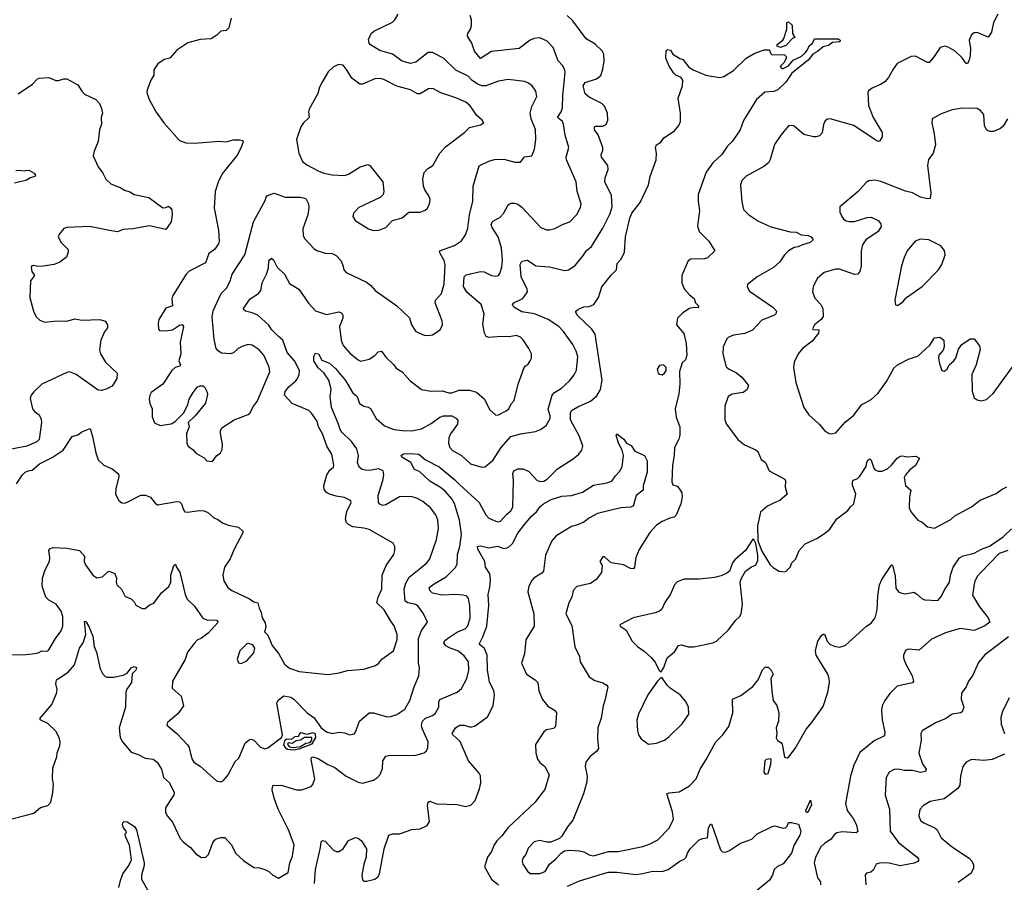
# Model space of a CAD drawing. Extents: x 2057697 to 2160550, y 827490 to 1016834.
# Tile 254 of 256: x 2096913 to 2104073, y 923162 to 929435. Entities that reach past the tile are written whole.
import ezdxf

# ---------------------------------------------------------------- set-up
doc = ezdxf.new("R2010")
doc.units = 0

msp = doc.modelspace()

# ---------------------------------------------------------------- linework, layer by layer
at = {"layer": '0CON20XD'}
for points in [[(2098315, 926223.3), (2098345, 926262.5), (2098372.5, 926285), (2098385, 926310), (2098387.5, 926345), (2098373.8, 926425), (2098373.8, 926445), (2098383.9, 926466.1), (2098473.9, 926526.1), (2098575, 926563.3), (2098585.9, 926574.1), (2098613.3, 926625), (2098640.7, 926659.3), (2098733.5, 926875), (2098728.3, 926908.3), (2098688.1, 926995), (2098653.7, 927033.7), (2098605, 927067.8), (2098575, 927073.3), (2098535, 927061.8), (2098502.5, 927045), (2098468.2, 927011.8), (2098445, 927004.5), (2098381.2, 927011.2), (2098356.5, 927026.5), (2098343, 927043), (2098327.4, 927112.6), (2098313.1, 927275), (2098321.3, 927318.7), (2098378.1, 927445), (2098418.5, 927485), (2098443.3, 927536.7), (2098457.8, 927585), (2098551.5, 927725), (2098613.9, 927965), (2098698.9, 928121.1), (2098705.8, 928145), (2098715, 928157.1), (2098765, 928172.9), (2098845, 928145.6), (2098954.2, 928144.2), (2098994.2, 928134.2), (2099013.8, 928095), (2099015.8, 928065.8), (2099009.4, 928015), (2098973.3, 927915), (2098975.7, 927865.7), (2098984.2, 927845), (2099055, 927768), (2099075, 927756), (2099135, 927738), (2099185, 927735.8), (2099215, 927719.2), (2099252.1, 927682.1), (2099265, 927640), (2099271.2, 927615), (2099287.7, 927597.7), (2099435, 927526.2), (2099463.3, 927505), (2099497.5, 927465), (2099656.7, 927355), (2099747.9, 927267.9), (2099762.5, 927215), (2099795, 927168.8), (2099855, 927142), (2099885, 927138.8), (2099915, 927143.8), (2099955, 927166.7), (2099973.3, 927185), (2099988.8, 927215), (2099986, 927245), (2099933.8, 927375), (2099938, 927395), (2099981.4, 927445), (2099998.9, 927515), (2100007.1, 927655), (2100000, 927685), (2099970, 927735), (2099966.7, 927753.3), (2100075, 927794), (2100125, 927828), (2100155, 927870), (2100171.2, 927918.8), (2100184.6, 928015), (2100207.5, 928115), (2100210.5, 928225), (2100255, 928371.4), (2100325, 928407.3), (2100365, 928418.8), (2100435, 928420), (2100515, 928400), (2100555, 928400), (2100585, 928436.7), (2100636.7, 928445), (2100656.9, 928493.1), (2100667.8, 928565), (2100665, 928637.5), (2100632.2, 928715), (2100624.5, 928755), (2100636.8, 928803.2), (2100674.1, 928875.9), (2100665.6, 928915), (2100640.8, 928955), (2100614.5, 928974.5), (2100587.5, 928985), (2100465, 929001.1), (2100395, 928987.5), (2100304, 928954), (2100275, 928954.7), (2100245, 928965.9), (2100204, 928994), (2100175, 929024.6), (2100085, 929068.2), (2099995, 929155.6), (2099915, 929195.5), (2099882.6, 929197.4), (2099795, 929126.7), (2099754.3, 929115.7), (2099695, 929134.4), (2099625, 929183.5), (2099531.8, 929211.8), (2099465, 929251.4), (2099454.4, 929265), (2099448.8, 929291.2), (2099470, 929335), (2099488.7, 929351.3), (2099625, 929417.5), (2099642.5, 929435), (2099665.7, 929475)], [(2099831.2, 925448.8), (2099874.3, 925485), (2099895, 925513.8), (2099943.1, 925655), (2099958.5, 925735), (2099953.5, 925795), (2099939.4, 925835), (2099900, 925885), (2099845, 925931.1), (2099806, 925954), (2099758.9, 925968.9), (2099675, 925965.4), (2099575, 925907.5), (2099553.4, 925903.4), (2099531.2, 925911.2), (2099521.5, 925925), (2099521.2, 925975), (2099554.4, 926084.4), (2099560.6, 926125), (2099555.8, 926155), (2099525, 926169.4), (2099455, 926157.7), (2099425, 926158.8), (2099404, 926165), (2099381.7, 926181.7), (2099370, 926215), (2099376.4, 926265), (2099365.4, 926315), (2099325, 926368.5), (2099255.3, 926435.3), (2099242.7, 926455), (2099230.8, 926495), (2099179.6, 926615), (2099171.1, 926695), (2099178.3, 926748.3), (2099161.4, 926815), (2099125, 926867.1), (2099085, 926904.4), (2099053.2, 926955), (2099051.1, 926985), (2099065, 927010), (2099085.7, 927005), (2099109.7, 926959.7), (2099165, 926936.5), (2099209.6, 926899.6), (2099281.4, 926811.4), (2099334.2, 926724.2), (2099366.7, 926695), (2099384.7, 926644.7), (2099415, 926624.4), (2099447.9, 926617.9), (2099465, 926607.1), (2099506.7, 926535), (2099565, 926481.8), (2099635.3, 926455.3), (2099697, 926447), (2099765, 926446.6), (2099835, 926458.8), (2099905, 926499.6), (2099969.2, 926545), (2099995, 926553.5), (2100055, 926554.2), (2100090, 926535), (2100099.4, 926519.4), (2100096.9, 926495), (2100045, 926423.8), (2100032.9, 926395), (2100031.4, 926355), (2100041.4, 926325), (2100061.4, 926301.4), (2100125.7, 926265), (2100191.2, 926205), (2100275, 926180), (2100295, 926182.5), (2100355, 926230.8), (2100415, 926324.4), (2100485, 926404), (2100555, 926424.5), (2100665, 926440.8), (2100700, 926455), (2100742, 926485), (2100770, 926535), (2100770.9, 926555), (2100757.5, 926602.5), (2100785.6, 926705), (2100801.4, 926725), (2100852.9, 926755), (2100910.7, 926809.3), (2100946.3, 926853.7), (2100962.4, 926887.6), (2100972.2, 926985), (2100960.5, 927025), (2100935, 927074), (2100867.3, 927167.3), (2100834.2, 927205), (2100757.5, 927255), (2100656.7, 927295), (2100565, 927310.9), (2100506, 927345), (2100498, 927365), (2100506.2, 927375), (2100571.3, 927408.7), (2100605.5, 927455), (2100604.6, 927475), (2100561.2, 927565), (2100552.5, 927655), (2100565, 927680), (2100605, 927686.9), (2100666.4, 927646.4), (2100767.2, 927637.2), (2100875, 927610.6), (2100905, 927617.1), (2100953, 927647), (2101013.9, 927723.9), (2101032.5, 927755), (2101070.5, 927785), (2101155, 927920), (2101207.3, 928025), (2101221.2, 928075), (2101217, 928157), (2101168.6, 928255), (2101171.1, 928285), (2101191.9, 928345), (2101190, 928375), (2101144.4, 928435), (2101141.9, 928455), (2101154.3, 928485), (2101154.2, 928505), (2101118.8, 928598.8), (2101092.5, 928635), (2101094.2, 928655), (2101100.3, 928659.7), (2101155, 928660), (2101177.8, 928672.2), (2101190, 928705), (2101187.5, 928755), (2101165.7, 928805), (2101146.2, 928826.2), (2101055, 928870.8), (2101026, 928895), (2101010, 928955), (2101025, 928979.2), (2101106.7, 929005), (2101139.7, 929030.3), (2101154.4, 929075), (2101164.3, 929135), (2101160, 929185), (2101149.1, 929209.1), (2101097, 929257), (2101032.9, 929295), (2100935, 929427.1), (2100895, 929464.4)], [(2100590, 926915), (2100609.7, 926930.3), (2100626, 926955), (2100634, 926975), (2100634.1, 927004.1), (2100616.2, 927045), (2100575, 927106), (2100555, 927126), (2100525, 927137.5), (2100471.7, 927128.3), (2100415, 927131.4), (2100325, 927124.4), (2100305, 927132), (2100292.9, 927155), (2100280.5, 927220.5), (2100290.4, 927295), (2100270, 927365), (2100164, 927454), (2100141.8, 927495), (2100145.6, 927565), (2100159.7, 927580.3), (2100265, 927604.5), (2100291.7, 927601.7), (2100345, 927575.7), (2100375, 927570.6), (2100394.4, 927575.6), (2100405, 927588.8), (2100419.5, 927635), (2100423.3, 927685), (2100416.2, 927776.2), (2100392.5, 927855), (2100348.1, 927925), (2100341.4, 927945), (2100351.3, 927968.7), (2100389.2, 927989.2), (2100405, 927996.9), (2100432.2, 928025), (2100465, 928088), (2100485, 928100), (2100515, 928100.6), (2100535, 928094.3), (2100565, 928070.8), (2100703.8, 927925), (2100745, 927905.8), (2100765.9, 927905.9), (2100805, 927915.7), (2100865, 927947.1), (2100915, 927964), (2100965, 928018.8), (2100991.7, 928068.3), (2100995.6, 928095), (2100967.1, 928185), (2100959.4, 928255), (2100889.5, 928415), (2100886.5, 928435), (2100906.4, 928505), (2100879.1, 928595), (2100868.9, 928675), (2100860, 928695), (2100824.4, 928725), (2100851.5, 928765), (2100861.2, 928795), (2100862.3, 928885), (2100872.9, 928975), (2100880, 929055), (2100875.8, 929075), (2100861.7, 929101.7), (2100829.4, 929135), (2100793.4, 929233.4), (2100749.8, 929279.8), (2100695, 929302.5), (2100655, 929298.1), (2100625, 929285.6), (2100544.4, 929225.6), (2100345, 929204.5), (2100263.8, 929153.8), (2100220.6, 929205), (2100201.4, 929265), (2100170.8, 929315), (2100172, 929335), (2100192, 929365), (2100198.3, 929391.7), (2100200, 929435), (2100190, 929465)], [(2104025.6, 929475), (2103993.6, 929415), (2103981.4, 929345), (2103955, 929308), (2103875, 929342.5), (2103855, 929340), (2103834, 929325), (2103818.6, 929285), (2103826.7, 929225), (2103824.5, 929175.5), (2103815.5, 929134.5), (2103805, 929116.7), (2103795, 929116.2), (2103767, 929157), (2103715, 929206), (2103665, 929235.8), (2103641.7, 929241.7), (2103606.1, 929233.9), (2103559.1, 929160.9), (2103525.8, 929124.2), (2103515, 929124.2), (2103428.8, 929168.8), (2103395, 929166.2), (2103295, 929116.2), (2103264, 929075), (2103231.2, 929015), (2103205, 928983.8), (2103177.5, 928965), (2103112.3, 928937.7), (2103085, 928917.5), (2103080, 928905), (2103085, 928810), (2103118.6, 928725), (2103185.7, 928615), (2103185, 928582.5), (2103165, 928552.5), (2103155, 928550), (2103135, 928562), (2102978.8, 928665), (2102806.4, 928713.6), (2102788.3, 928711.7), (2102771.2, 928698.8), (2102757.7, 928672.3), (2102748.3, 928611.7), (2102728.7, 928591.3), (2102706.4, 928583.6), (2102685, 928582.7), (2102615, 928599.1), (2102545, 928660), (2102525, 928666), (2102505, 928662), (2102448.8, 928595), (2102403, 928527), (2102370.9, 928419.1), (2102358, 928395), (2102325, 928367.5), (2102195, 928297.1), (2102165.8, 928265), (2102155.8, 928235), (2102165, 928110), (2102176.7, 928055), (2102215, 928016.7), (2102281.7, 927971.7), (2102375, 927929.4), (2102515, 927892.9), (2102559.4, 927889.4), (2102595, 927871.5), (2102646.6, 927866.6), (2102668.8, 927855), (2102682.5, 927835), (2102662.5, 927815), (2102605, 927798.6), (2102575, 927783.1), (2102545, 927779.2), (2102505, 927754.2), (2102475, 927725.8), (2102440, 927675), (2102396, 927634), (2102275, 927564.3), (2102205, 927510), (2102203.6, 927493.6), (2102220.3, 927460.3), (2102390, 927345), (2102416.2, 927315), (2102412.7, 927297.3), (2102403.1, 927286.9), (2102309.8, 927250.2), (2102242.9, 927177.1), (2102187.3, 927152.7), (2102105, 927141.2), (2102066, 927125), (2102055, 927114), (2102029.5, 927055), (2102026.7, 927005), (2102051.4, 926911.4), (2102073, 926893), (2102126.1, 926866.1), (2102164, 926835), (2102213.3, 926775), (2102204.1, 926745.9), (2102175, 926724.2), (2102095, 926712), (2102066.2, 926695), (2102040.8, 926625), (2102040, 926525), (2102052.9, 926495), (2102135, 926381.4), (2102185, 926343.1), (2102267.5, 926307.5), (2102282, 926295), (2102305.9, 926235.9), (2102335.8, 926215.8), (2102364.1, 926154.1), (2102477.5, 926095), (2102483, 926083), (2102480, 926035), (2102495.4, 925984.6), (2102440.9, 925939.1), (2102405, 925924.3)], [(2098450, 929445), (2098434.3, 929375.7), (2098415, 929356), (2098375, 929352), (2098347.9, 929322.1), (2098305, 929296), (2098225, 929291.9), (2098135, 929266.7), (2098055.8, 929214.2), (2098005.8, 929154.2), (2097965, 929146.2), (2097916.7, 929115), (2097889.1, 929070.9), (2097888.8, 929031.2), (2097866, 928995), (2097840, 928925), (2097838, 928905), (2097854, 928855), (2097905, 928763.3), (2097962, 928685), (2098075, 928557.5), (2098120.7, 928540.7), (2098185, 928538), (2098365, 928552.9), (2098415, 928547.1), (2098465, 928562.1), (2098515, 928562.2), (2098535, 928557.5), (2098539.4, 928549.4), (2098523.5, 928506.5), (2098495, 928450), (2098386.8, 928313.2), (2098356.8, 928253.2), (2098335.8, 928185), (2098327.5, 928065), (2098359.4, 927905), (2098364.4, 927825), (2098358.6, 927805), (2098330.8, 927765), (2098289.2, 927735), (2098263.6, 927666.4), (2098145, 927605.6), (2098125, 927585.8), (2098024.4, 927425), (2098019.4, 927405), (2098025.5, 927354.5), (2097975, 927337.5), (2097926.2, 927255), (2097920, 927225), (2097922.5, 927185), (2097930, 927175), (2097972.7, 927172.7), (2098025, 927180), (2098075, 927213.1), (2098095, 927218), (2098104, 927205), (2098100.7, 927179.3), (2098081.2, 927091.2), (2098085.8, 927005), (2098071.4, 926955), (2098082.5, 926925), (2098076.2, 926915), (2098044, 926905), (2098020, 926885), (2097953.8, 926785), (2097869.2, 926725), (2097858.6, 926705), (2097855.6, 926675), (2097859.5, 926645), (2097875.6, 926605), (2097877, 926547), (2097892.5, 926502.5), (2097935, 926483.8), (2098014.1, 926495.9), (2098045, 926513.3), (2098105, 926573.3), (2098135.5, 926634.5), (2098146, 926675), (2098174.2, 926725), (2098205, 926762), (2098225, 926773.8), (2098245, 926773.3), (2098256.4, 926766.4), (2098276.4, 926726.4), (2098278.8, 926708.8), (2098265, 926647.5), (2098188.8, 926555), (2098139.2, 926505), (2098145.7, 926474.3), (2098127.1, 926425), (2098128.6, 926355), (2098138, 926335), (2098175, 926306.2), (2098195, 926283.8), (2098255, 926250), (2098275, 926227.5), (2098315, 926223.3)], [(2102445, 929232.5), (2102421.7, 929241.7), (2102422.5, 929255), (2102463.3, 929286.7), (2102470.7, 929299.3), (2102492.5, 929365), (2102492.5, 929415), (2102505, 929420), (2102530, 929395), (2102532.5, 929335), (2102550, 929305), (2102535, 929300), (2102485, 929247.5), (2102445, 929232.5)], [(2096855, 923624), (2096959.2, 923650.8), (2097015, 923665.8), (2097065, 923706), (2097118.3, 923721.7), (2097138.8, 923745), (2097154.2, 923815), (2097159.2, 923875), (2097152.2, 923915), (2097155.5, 923994.5), (2097184.2, 924075), (2097185.8, 924105), (2097205.8, 924155), (2097206.9, 924185), (2097199.4, 924215), (2097175, 924260.8), (2097117.3, 924317.3), (2097063.3, 924343.3), (2097063.3, 924355), (2097147.5, 924455), (2097182, 924535), (2097186.1, 924563.9), (2097176, 924605), (2097181.2, 924635), (2097265, 924690), (2097311.4, 924745), (2097347.1, 924865), (2097374.2, 924905), (2097393.8, 924965), (2097385, 925062.5), (2097395, 925060), (2097415, 925023.8), (2097445, 924953.3), (2097455, 924877.5), (2097471.9, 924835), (2097498, 924715), (2097515, 924680), (2097535, 924658.8), (2097546.4, 924653.6), (2097595, 924653.8), (2097665, 924668), (2097695.6, 924684.4), (2097725, 924722.9), (2097745, 924730.6), (2097763.3, 924725), (2097758.6, 924705), (2097730.6, 924679.4), (2097727.5, 924615), (2097692.2, 924567.8), (2097684.4, 924545.6), (2097683.1, 924435), (2097637.8, 924285), (2097644.4, 924215), (2097660, 924185), (2097725, 924110), (2097775, 924092.9), (2097825, 924065.8), (2097885, 924057.5), (2097913.8, 924035), (2097944, 923985), (2097958.8, 923925), (2098002.5, 923885), (2098035.9, 923815.9), (2098034, 923795), (2098025, 923783.8), (2097972.5, 923705), (2097972.7, 923672.7), (2097986.2, 923645), (2098025, 923600), (2098080.9, 923480.9), (2098105, 923453.8), (2098155.7, 923415.7), (2098195, 923368.8), (2098235, 923344), (2098267.5, 923345), (2098285.7, 923364.3), (2098314.2, 923445), (2098330.3, 923469.7), (2098341.4, 923478.6), (2098375, 923488), (2098405, 923489.2), (2098454.3, 923435), (2098482.5, 923375), (2098540.9, 923320.9), (2098615, 923270), (2098658.3, 923268.3), (2098695.9, 923255.9), (2098725, 923240), (2098754.2, 923214.2), (2098795, 923193.3), (2098866.2, 923235), (2098877.5, 923305), (2098898.3, 923351.7), (2098908.6, 923435), (2098868.9, 923545), (2098793.6, 923693.7), (2098765, 923773.8), (2098750, 923835), (2098755, 923866.2), (2098815, 923869.2), (2098925.8, 923834.2), (2098965, 923836), (2099031.7, 923858.3), (2099045.7, 923874.3), (2099060, 923915), (2099032.9, 924055), (2099035, 924071.2), (2099044.5, 924075.5), (2099085, 924062.1), (2099155, 924018.5), (2099205, 923998.1), (2099287.5, 923935), (2099375, 923890), (2099405, 923882.9), (2099485, 923904), (2099515, 923923.8), (2099535, 923946.7), (2099550.9, 923989.1), (2099554.6, 924045.4), (2099575, 924079.2), (2099595, 924084.3), (2099795, 924088), (2099855, 924103.3), (2099871.7, 924118.3), (2099880.7, 924139.3), (2099882.5, 924185), (2099840.9, 924280.9), (2099835.8, 924305), (2099843.4, 924335), (2099865, 924355.9), (2099915.7, 924375), (2099937.3, 924392.8), (2099962.1, 924435), (2099961.8, 924475), (2099969.4, 924490.6), (2100094, 924545), (2100127.3, 924572.7), (2100164.5, 924645), (2100179.1, 924705), (2100176.4, 924765), (2100145, 924809.4), (2100100, 924845), (2100044, 924865), (2100013, 924883), (2099998, 924905), (2100005, 924920), (2100024.2, 924935), (2100096.7, 924983.3), (2100152.5, 925005), (2100173.3, 925026.7), (2100190, 925085), (2100187.8, 925175), (2100177.1, 925225), (2100165, 925242), (2100135, 925250), (2100085, 925254.5), (2099985, 925249.6), (2099916.2, 925265), (2099895.7, 925285), (2099892, 925305), (2099927.5, 925332.5), (2100015, 925383.5), (2100079.6, 925450.4), (2100095.5, 925475), (2100096.6, 925546.6), (2100113.3, 925605), (2100127.2, 925695), (2100110.8, 925795), (2100075, 925918.2), (2100055, 925951.5), (2100006.7, 926006.7), (2099974.3, 926034.3), (2099895, 926080), (2099819.6, 926149.6), (2099783.8, 926165), (2099758, 926215), (2099693.3, 926255), (2099686.7, 926265), (2099705, 926277.1), (2099755, 926281.1), (2099816.4, 926276.4), (2099864.2, 926235), (2099962.6, 926182.6), (2100078.5, 926088.5), (2100111.2, 926055), (2100253.8, 925925), (2100302.9, 925835), (2100325, 925809.4), (2100375, 925787.8), (2100395.6, 925784.4), (2100410.8, 925789.2), (2100455, 925839.4), (2100485.9, 925864.1), (2100500.5, 925889.5), (2100505.3, 926085), (2100499.2, 926135), (2100505.8, 926155), (2100535, 926168.6), (2100575, 926170), (2100615, 926149.2), (2100675, 926087.1), (2100695, 926077.1), (2100725, 926079.4), (2100748.6, 926095), (2100825, 926168.5), (2100938.3, 926241.7), (2100978.8, 926275), (2101001.2, 926305), (2101007.5, 926335), (2100984.5, 926405), (2100919.6, 926525), (2100918.6, 926575), (2100925.6, 926594.4), (2100971.2, 926618.8), (2101065, 926660.6), (2101110.9, 926699.1), (2101136.5, 926745), (2101149.1, 926815), (2101098.1, 927148.1), (2101075, 927185.6), (2100969.5, 927285), (2100956.7, 927305), (2100957.1, 927315), (2100971.8, 927328.2), (2101015, 927347.5), (2101055, 927348.5), (2101089.4, 927365), (2101121.5, 927415), (2101147.4, 927492.6), (2101213.6, 927576.4), (2101254.3, 927615), (2101258.9, 927661.1), (2101287, 927693), (2101311.8, 927745), (2101318.2, 927855), (2101349.1, 927990.9), (2101365, 928029.2), (2101425, 928106.7), (2101486, 928234), (2101498.6, 928295), (2101542.2, 928415), (2101544.4, 928464.4), (2101536.7, 928505), (2101543.3, 928525), (2101575.9, 928544.1), (2101596.7, 928575), (2101675, 928626.2), (2101705.5, 928664.5), (2101719.2, 928695), (2101718.6, 928755), (2101700.8, 928865), (2101732.7, 928955), (2101734.6, 928994.6), (2101723.6, 929013.6), (2101685, 929032), (2101671.2, 929045), (2101636.4, 929096.4), (2101612, 929155), (2101615, 929207.5), (2101625, 929217.5), (2101645, 929213.3), (2101664.1, 929184.1), (2101713, 929153), (2101735, 929146.7), (2101780.3, 929090.3), (2101810.5, 929070.5), (2101902.6, 929032.6), (2101944.3, 929024.3), (2102005, 929014.3), (2102035, 929021.1), (2102105, 929065.5), (2102195, 929155.8), (2102255, 929190), (2102327, 929217), (2102367, 929217), (2102370, 929195), (2102382.5, 929182.5), (2102475, 929180), (2102487, 929167), (2102487, 929153), (2102469.3, 929120.7), (2102442.5, 929095), (2102455, 929080), (2102465, 929080), (2102505, 929100), (2102538.3, 929141.7), (2102595, 929167.5), (2102626.1, 929193.9), (2102642.9, 929215), (2102654.6, 929245.4), (2102677.5, 929265), (2102694.2, 929295.8), (2102865, 929295.6), (2102880, 929285), (2102876.7, 929275), (2102825, 929270), (2102795, 929247.1), (2102755, 929237.1), (2102715, 929203.8), (2102680, 929185), (2102648.1, 929141.9), (2102527.5, 929045), (2102485, 928980), (2102425.8, 928924.2), (2102397.7, 928912.3), (2102331.8, 928908.2), (2102272, 928855), (2102177.2, 928702.8), (2102152.3, 928635), (2102097.1, 928552.9), (2102057.6, 928512.4), (2102018.1, 928455), (2101954.8, 928395.2), (2101904.8, 928325.2), (2101847.9, 928165), (2101846.2, 928115), (2101857.7, 928045), (2101841.9, 927935), (2101854.2, 927895), (2101923.8, 927825), (2101967.5, 927755), (2101915, 927703.8), (2101893.6, 927696.4), (2101795, 927692.9), (2101775, 927682.5), (2101728.2, 927575), (2101729.4, 927520.6), (2101745, 927477.1), (2101783.3, 927433.3), (2101817.9, 927407.9), (2101826.7, 927375), (2101850, 927355), (2101850, 927345), (2101845, 927340), (2101815, 927343.3), (2101785, 927336), (2101735, 927303.8), (2101697.5, 927265), (2101688.8, 927215), (2101743.9, 927153.9), (2101759.5, 927079.5), (2101764, 926995), (2101755, 926962.5), (2101730.5, 926939.5), (2101712.1, 926877.9), (2101713.1, 926785), (2101706.7, 926715), (2101679.2, 926605), (2101687.5, 926545), (2101712.9, 926475), (2101714.3, 926415), (2101706.9, 926385), (2101675.5, 926325), (2101672.8, 926267.2), (2101659.4, 926195), (2101655.8, 926075), (2101663.3, 926053.3), (2101695, 926042.5), (2101710, 926025), (2101728.8, 925995), (2101732, 925965), (2101720.8, 925915), (2101687, 925833), (2101671.9, 925818.1), (2101640.6, 925810.6), (2101585, 925787.1), (2101545, 925760), (2101495, 925705.8), (2101418.1, 925581.9), (2101394.1, 925524.1), (2101384, 925455), (2101377.3, 925442.7), (2101355, 925444.2), (2101305, 925472), (2101215, 925486.7), (2101165, 925530), (2101155, 925530), (2101132.5, 925495), (2101150, 925465), (2101144, 925415), (2101106.2, 925365), (2101065, 925335.8), (2100965.7, 925314.3), (2100938, 925285), (2100927.5, 925235), (2100905.6, 925194.4), (2100884.2, 925115), (2100929.2, 925029.2), (2100951.2, 924875), (2100983.8, 924805), (2100988.8, 924765), (2101055, 924656.2), (2101095, 924631.1), (2101155, 924612.5), (2101183.8, 924595), (2101190, 924585), (2101169.5, 924485), (2101155.5, 924445), (2101142.2, 924355), (2101118.1, 924285), (2101114.4, 924205), (2101121.4, 924135), (2101110.8, 924115), (2101060, 924075), (2101029.2, 924035), (2101025.8, 924005), (2101038.9, 923935), (2101036.6, 923893.4), (2101014, 923805), (2100935, 923613.3), (2100896.2, 923565), (2100855, 923497.5), (2100838.3, 923481.7), (2100776.1, 923453.9), (2100746, 923454), (2100695, 923466.2), (2100654.2, 923455.8), (2100610.3, 923409.7), (2100593.8, 923365), (2100572.1, 923337.9), (2100567.5, 923315), (2100571.4, 923295), (2100605, 923243.8), (2100625, 923226), (2100667.5, 923227.5), (2100695, 923226), (2100735, 923240), (2100765.8, 923294.2), (2100809.7, 923330.3), (2100850, 923375), (2100875, 923391.2), (2100915, 923396.7), (2100985, 923392), (2101015, 923384), (2101055, 923362), (2101085.9, 923355.9), (2101195, 923386.2), (2101265, 923385.6), (2101445, 923423.1), (2101498.7, 923441.3), (2101555, 923472), (2101635.7, 923555), (2101667.4, 923622.6), (2101661.5, 923675), (2101620, 923805), (2101636.6, 923813.4), (2101708.8, 923821.2), (2101785, 923863.8), (2101832, 923915), (2101860.6, 923985), (2101906, 924056)], [(2099485, 927902.9), (2099525, 927904.4), (2099575, 927923.8), (2099625, 927973.8), (2099695.6, 927994.4), (2099744.1, 928035.9), (2099825, 928034.3), (2099860.9, 928049.1), (2099878.8, 928065), (2099894, 928095), (2099897.3, 928127.3), (2099889.2, 928155), (2099858.8, 928198.8), (2099849.1, 928225), (2099844.3, 928275.7), (2099855.7, 928324.3), (2099878.3, 928351.7), (2099918, 928375), (2099969.2, 928465), (2100008.7, 928511.3), (2100148, 928615), (2100185, 928651.2), (2100265, 928670), (2100287.5, 928685), (2100277.5, 928705), (2100238.8, 928738.8), (2100188.3, 928808.3), (2100158, 928835), (2100085, 928867.3), (2099975, 928902.9), (2099917.5, 928935), (2099885, 928932), (2099825, 928896), (2099805, 928895.8), (2099755, 928925.7), (2099655, 928951.9), (2099560.7, 929000.7), (2099535, 929007.8), (2099495, 929005.6), (2099405, 928965.6), (2099385.7, 928965.7), (2099328.7, 929008.7), (2099295, 929066.2), (2099265, 929103.3), (2099235, 929108.8), (2099195, 929092), (2099155.8, 929055), (2099114.4, 928985), (2099094.4, 928945), (2099081.2, 928898.8), (2099017.5, 928785), (2099012.5, 928765), (2099017.5, 928725), (2098977.5, 928685), (2098956.9, 928655), (2098926.7, 928565), (2098942, 928465), (2098968.8, 928405), (2099000.3, 928380.3), (2099083.8, 928336.2), (2099125, 928319.2), (2099185, 928307.1), (2099275, 928301.4), (2099305, 928312.9), (2099390, 928365), (2099445, 928382), (2099460, 928375), (2099553.8, 928255), (2099562, 928185), (2099557.5, 928165), (2099535, 928142), (2099379.7, 928070.3), (2099341.7, 928028.3), (2099336.2, 928005), (2099353.3, 927975), (2099450, 927915), (2099485, 927902.9)], [(2096902, 928895), (2097006.2, 928965), (2097042, 929005), (2097055, 929010.8), (2097125, 929013.8), (2097177.3, 928992.7), (2097195, 928992.5), (2097235, 929006), (2097255, 929004), (2097335, 928961.2), (2097364.4, 928914.4), (2097385, 928893.8), (2097466.7, 928855), (2097493.3, 928825), (2097506.1, 928796.1), (2097516, 928755), (2097506.1, 928723.9), (2097508, 928675), (2097493.8, 928635), (2097485, 928550), (2097455, 928480), (2097446.7, 928445), (2097484, 928365), (2097517.9, 928317.9), (2097539.2, 928275), (2097575, 928242), (2097645, 928215.7), (2097675, 928195.7), (2097715, 928182.9), (2097745, 928164.3), (2097851.7, 928141.7), (2097955, 928068), (2097975, 928068.8), (2097995, 928078.8), (2098013.3, 928065), (2098018.8, 928051.2), (2098022, 928015), (2098013.8, 927965), (2097975, 927908.8), (2097856.6, 927936.6), (2097735, 927913.1), (2097665, 927910), (2097625, 927893.3), (2097567.1, 927902.9)], [(2104097.5, 928715), (2104065, 928660), (2104045, 928644), (2103995, 928621.4), (2103965, 928622.9), (2103944, 928635), (2103928.6, 928665), (2103924, 928745), (2103900, 928775), (2103875, 928788.6), (2103767.7, 928792.3), (2103695, 928780), (2103615, 928751.2), (2103550, 928715), (2103546.7, 928685), (2103564.2, 928605), (2103572.5, 928525), (2103555.7, 928465), (2103522.7, 928417.3), (2103514.3, 928375.7), (2103539.5, 928175), (2103535, 928133.8), (2103515, 928131.4), (2103464.5, 928144.5), (2103405.5, 928175.5), (2103355, 928188.6), (2103175, 928258.6), (2103132.3, 928267.7), (2103087.7, 928262.3), (2103069.5, 928250.5), (2103011.2, 928185), (2102876.7, 928075), (2102876.7, 928035), (2102888.3, 928008.3), (2102903.8, 927985), (2102923.2, 927973.2), (2102945, 927967.1), (2102985, 927967.8), (2103075, 927997.1), (2103105, 927999.2), (2103155, 927974), (2103175, 927950), (2103177.7, 927932.3), (2103156.2, 927895), (2103066.9, 927833.1), (2103041.9, 927798.1), (2103032.1, 927755), (2103031.5, 927645), (2103021.9, 927605), (2103008.8, 927585), (2102985, 927582.9), (2102875, 927621.4), (2102845, 927620.6), (2102762.6, 927597.4), (2102716, 927555), (2102684, 927495), (2102678, 927455), (2102695, 927410), (2102740, 927365), (2102753.3, 927335), (2102756, 927276), (2102741.9, 927255), (2102693.6, 927216.4), (2102677.5, 927187.5), (2102681.7, 927181.7), (2102725, 927178.8), (2102722.2, 927155), (2102675, 927098.6), (2102605, 927044.4), (2102574.2, 927005.8), (2102545.9, 926945), (2102540.8, 926905), (2102556.9, 926796.9), (2102615.8, 926615.8), (2102651.7, 926561.7), (2102726.7, 926495), (2102765, 926447.5), (2102795, 926427.5), (2102815, 926422.5), (2102849.3, 926430.7), (2102915, 926508.8), (2102979.7, 926560.3), (2103036.1, 926633.9), (2103105, 926673.3), (2103155, 926720), (2103215.5, 926804.5), (2103270, 926900), (2103295.8, 926924.2), (2103381.1, 926968.9), (2103445, 926989.2), (2103532.7, 927067.3), (2103565, 927122.5), (2103605, 927127.5), (2103633.3, 927105), (2103636.2, 927055), (2103628.3, 927031.7), (2103596.7, 926995), (2103594.1, 926974.1), (2103601.2, 926935), (2103620, 926885), (2103635, 926880), (2103657.5, 926895), (2103673.3, 926925), (2103705, 926952.5), (2103720, 926975), (2103740.5, 927039.5), (2103765, 927073.8), (2103825, 927113.3), (2103853.6, 927113.6), (2103894, 927064), (2103897.7, 927037.7), (2103869.2, 926925), (2103838, 926855), (2103839.2, 926735), (2103854.5, 926684.5), (2103875, 926670.8), (2103905, 926663.8), (2103945, 926673.3), (2103992.7, 926717.3), (2104135, 926914)], [(2096885, 928338), (2096915, 928342), (2096945, 928336.2), (2096965, 928341.2), (2096985, 928339.2), (2097018.3, 928318.3), (2097028.8, 928305), (2097024.1, 928295.9), (2096990, 928285), (2096965, 928269.2), (2096875, 928245.7)], [(2097567.1, 927902.9), (2097421.7, 927931.7), (2097255, 927923.3), (2097235, 927917.5), (2097201.7, 927878.3), (2097193.3, 927855), (2097214, 927815), (2097266.7, 927765), (2097266.4, 927743.6), (2097253, 927707), (2097205, 927671.2), (2097165, 927654), (2097085, 927642.5), (2097045, 927641.2), (2097015, 927648.8), (2097002.5, 927645), (2096997, 927633), (2097002, 927605), (2097020, 927575), (2096992, 927535), (2096988, 927415), (2097013.3, 927315), (2097034.2, 927274.2), (2097059.5, 927249.5), (2097095, 927236.7), (2097185, 927246.2), (2097255, 927242.5), (2097315, 927260), (2097365, 927249.4), (2097495, 927254.2), (2097533.8, 927243.8), (2097552.5, 927215), (2097552.5, 927195), (2097528.8, 927165), (2097502.5, 927105), (2097494.2, 927034.2), (2097501.4, 927005), (2097537.5, 926945), (2097622, 926865), (2097620, 926825), (2097585, 926771.2), (2097542.3, 926747.7), (2097505, 926738), (2097485, 926740), (2097324.1, 926854.1), (2097275, 926873.3), (2097255, 926870.6), (2097075, 926784.2), (2097015, 926728), (2096997.5, 926705), (2096988.8, 926681.2), (2097005.8, 926605), (2097021.2, 926585), (2097055, 926561.2), (2097070.3, 926530.3), (2097072.9, 926505), (2097055, 926383.3), (2097037.5, 926365), (2096965.7, 926334.3), (2096765, 926295.6)], [(2103295, 927357.5), (2103305, 927362.5), (2103335, 927383.3), (2103362.5, 927415), (2103475, 927493.8), (2103596, 927615), (2103620, 927655), (2103643.8, 927725), (2103637.7, 927757.7), (2103610.7, 927790.7), (2103525, 927833.8), (2103465, 927838.8), (2103425, 927823.8), (2103366.2, 927755), (2103344.2, 927705.8), (2103326.7, 927645), (2103277.5, 927395), (2103281.7, 927361.7), (2103295, 927357.5)], [(2096889.4, 926060.6), (2096932.9, 926125), (2096954, 926145), (2096975, 926155.6), (2097005, 926158.8), (2097056.7, 926205), (2097149.7, 926250.3), (2097228.8, 926305), (2097295.5, 926404.5), (2097335, 926416), (2097365, 926438), (2097425, 926462.5), (2097442.9, 926405), (2097466.7, 926285), (2097484.4, 926235), (2097525.8, 926195), (2097585, 926170), (2097633, 926133), (2097635, 926110), (2097611.4, 926025), (2097610.8, 925985), (2097635, 925940), (2097655, 925921.2), (2097675, 925920), (2097695, 925927.5), (2097795, 925977.1), (2097827.7, 925977.7), (2097864.1, 925964.1), (2097898.3, 925918.3), (2097915, 925906.7), (2098055, 925930.6), (2098075, 925928.6), (2098090, 925915), (2098105, 925870), (2098115, 925857.5), (2098135, 925853.1), (2098215, 925867.3), (2098255, 925863.1), (2098280.4, 925850.4), (2098325, 925812), (2098355, 925800), (2098387.1, 925777.1), (2098429.1, 925759.1), (2098505, 925743.8), (2098536.2, 925715), (2098535.9, 925704.1), (2098472.9, 925585), (2098444.4, 925515), (2098403.1, 925455), (2098390.8, 925395), (2098397.5, 925355), (2098428, 925305), (2098455, 925284.3), (2098583.5, 925223.5), (2098615, 925202.5), (2098644, 925194), (2098654.2, 925155), (2098670, 925125), (2098676.1, 925086.1), (2098699.3, 925049.3), (2098702.5, 925015), (2098692.5, 924985), (2098718.7, 924958.7), (2098750, 924885), (2098798.9, 924825), (2098838.7, 924748.7), (2098875, 924720.8), (2098945.7, 924695.7), (2099155, 924674.3), (2099235.9, 924685.9), (2099296.8, 924703.2), (2099415, 924711.4), (2099501.2, 924738.8), (2099524.2, 924755.8), (2099546.7, 924785), (2099632, 924845), (2099657.7, 924927.7), (2099657.5, 924965), (2099637.5, 925027.5), (2099611.3, 925061.3), (2099564.4, 925145), (2099510, 925195), (2099520.6, 925235), (2099547.8, 925295), (2099550, 925395), (2099578.6, 925465), (2099633.3, 925545), (2099642.5, 925575), (2099642.5, 925605), (2099628.3, 925628.3), (2099455, 925727.5), (2099415, 925738.8), (2099336.4, 925746.4), (2099305, 925764.2), (2099289.6, 925779.6), (2099282.9, 925805), (2099292.1, 925857.9), (2099324, 925925), (2099319.7, 925939.7), (2099275, 925960), (2099215, 925969.4), (2099165, 925985.7), (2099145, 925997.1), (2099127.8, 926017.8), (2099125.5, 926045), (2099145.7, 926125), (2099169.8, 926160.2), (2099195, 926182), (2099197.8, 926195), (2099182.2, 926275), (2099148.3, 926328.3), (2099115, 926423.8), (2099085.6, 926475), (2099075.8, 926515.8), (2099035, 926574.4), (2099015, 926592.9), (2098893.8, 926643.8), (2098840, 926705), (2098845, 926732), (2098870, 926765), (2098922.1, 926807.9), (2098934.5, 926825), (2098946.2, 926855), (2098947.3, 926885), (2098912.2, 926955), (2098859.5, 927015), (2098825.7, 927105), (2098795, 927132), (2098745, 927182.9), (2098724, 927214), (2098645.5, 927285.5), (2098604.4, 927304.4), (2098555, 927316.2), (2098542.5, 927325), (2098540, 927335), (2098590, 927405), (2098648.8, 927445), (2098666, 927465), (2098677.6, 927522.4), (2098708.9, 927585), (2098722, 927628), (2098724.4, 927685), (2098745, 927702), (2098758.8, 927688.8), (2098786.2, 927636.2), (2098839.2, 927585), (2098876.3, 927516.3), (2098942.5, 927475), (2099013.5, 927373.5), (2099065, 927318.5), (2099145, 927291.5), (2099235, 927310), (2099255, 927300), (2099264.2, 927284.2), (2099264.2, 927265), (2099238.6, 927205), (2099251.5, 927105), (2099265.5, 927065.5), (2099317.6, 927007.6), (2099375, 926961.9), (2099395, 926952.9), (2099454.3, 926965.7), (2099495, 926993.8), (2099519.5, 927020.5), (2099545, 927023.8), (2099575, 926980), (2099633.3, 926925), (2099650.5, 926900.5), (2099694.1, 926874.1), (2099750.7, 926810.7), (2099835.8, 926745.8), (2099905, 926733.3), (2099985, 926736.5), (2100035, 926721.1), (2100055, 926722.5), (2100108, 926742), (2100185, 926740.9), (2100235.4, 926725.4), (2100293.8, 926675), (2100330.8, 926600.8), (2100375, 926560), (2100395, 926561.2), (2100450.3, 926589.7), (2100470, 926605), (2100487.7, 926642.3), (2100510, 926665), (2100537.1, 926785), (2100580.8, 926905), (2100590, 926915)], [(2101585, 926853.8), (2101603.3, 926865), (2101613.8, 926885), (2101613.3, 926905), (2101595, 926926.2), (2101565, 926920), (2101548.8, 926895), (2101556.7, 926865), (2101565, 926856.7), (2101585, 926853.8)], [(2099057.1, 923155), (2099063.2, 923255), (2099101.1, 923415), (2099105, 923456), (2099115, 923467.1), (2099135, 923462.5), (2099195, 923396.7), (2099215, 923386.7), (2099233.6, 923386.4), (2099265, 923406.7), (2099305, 923466.2), (2099355, 923487.5), (2099375, 923483.3), (2099400, 923465), (2099436.2, 923405), (2099434, 923345), (2099416, 923295), (2099400.8, 923215), (2099405, 923180), (2099415, 923171.2), (2099435, 923171.2), (2099495, 923184.3), (2099521.2, 923205), (2099530, 923225), (2099563.3, 923405), (2099598.8, 923505), (2099625, 923515.8), (2099675, 923515.7), (2099765, 923545.7), (2099825, 923551.4), (2099876.7, 923575), (2099892.5, 923605), (2099877.8, 923722.2), (2099884.4, 923745.6), (2099895, 923752), (2099945, 923732.2), (2100095, 923729.4), (2100155, 923714.3), (2100195, 923724.2), (2100225, 923756.2), (2100257.2, 923842.8), (2100265.5, 923885), (2100264.2, 923935.8), (2100254.6, 923955), (2100176.4, 924046.4), (2100116.1, 924186.1), (2100062, 924235), (2100059.2, 924245), (2100082, 924285), (2100115, 924304.2), (2100145, 924304.3), (2100195, 924290), (2100225, 924300), (2100314.2, 924365), (2100357.1, 924445), (2100366.9, 924525), (2100361.4, 924555), (2100329.4, 924619.4), (2100316.1, 924705), (2100313, 924813), (2100292.4, 924862.4), (2100254.4, 924895), (2100282.4, 924947.6), (2100311.1, 925025), (2100325.7, 925175), (2100320, 925255), (2100331.9, 925308.1), (2100337.7, 925365), (2100331.1, 925405), (2100301.2, 925455), (2100296, 925495), (2100244.4, 925585), (2100242.5, 925605), (2100265, 925608.8), (2100325, 925595.6), (2100387.9, 925607.9), (2100435, 925590), (2100465, 925596.2), (2100497.3, 925625), (2100535, 925700.5), (2100583.2, 925765), (2100635, 925826), (2100672.7, 925857.3), (2100697.1, 925895), (2100723.1, 925915), (2100777.5, 925945), (2100855, 925970.9), (2100925, 925975.8), (2101005, 926000.6), (2101085, 926049.4), (2101183.8, 926066.2), (2101219.4, 926080.6), (2101245, 926118.8), (2101275, 926148.8), (2101295.4, 926184.6), (2101303.9, 926265), (2101294.2, 926305.8), (2101266.7, 926355), (2101250.8, 926415), (2101255, 926423.3), (2101306.9, 926385), (2101325, 926356.2), (2101359.5, 926339.5), (2101387, 926297), (2101456.7, 926265), (2101476.4, 926226.4), (2101476.4, 926145), (2101448, 926045), (2101446.2, 926015), (2101396, 925975), (2101375, 925896.7), (2101355, 925889.2), (2101285, 925886.5), (2101115.3, 925844.7), (2101057.3, 925812.7), (2101015, 925781.1), (2100969.3, 925760.7), (2100925, 925749.4), (2100815, 925681.4), (2100781.9, 925645), (2100737.8, 925542.2), (2100722.5, 925425), (2100709.8, 925410.2), (2100655, 925377.1), (2100637.5, 925357.5), (2100616.4, 925315), (2100609.5, 925275), (2100652.9, 925115), (2100655.7, 925025), (2100594.5, 924925), (2100584.6, 924825), (2100563.3, 924755), (2100598.6, 924675), (2100661.2, 924635), (2100682, 924615), (2100689.1, 924555), (2100715, 924492), (2100754.5, 924444.5), (2100803.3, 924415), (2100816, 924395), (2100810, 924295), (2100795, 924280), (2100745, 924270.6), (2100725, 924257.1), (2100664.3, 924165), (2100665.8, 924105), (2100678.3, 924058.3), (2100695, 924034), (2100732.9, 924005), (2100764, 923945), (2100731.7, 923838.3), (2100695, 923791.2), (2100661.4, 923745), (2100465, 923561.5), (2100419.9, 923500.1), (2100382.7, 923465), (2100364.5, 923435), (2100344.6, 923385.4), (2100315.7, 923345), (2100294.4, 923275), (2100344.4, 923185), (2100395, 923143.8)], [(2102405, 925924.3), (2102352.4, 925897.6), (2102300.8, 925855), (2102278.2, 925755), (2102282, 925645), (2102311.2, 925571.2), (2102371, 925471), (2102395, 925448.9), (2102435, 925425.7), (2102475, 925420.8), (2102486.7, 925425), (2102515.8, 925454.2), (2102528.8, 925485), (2102557.5, 925515), (2102582, 925575), (2102625.8, 925624.2), (2102715, 925666), (2102776.7, 925705), (2102805, 925730), (2102856.7, 925805), (2102936.7, 925865), (2102955, 925892.5), (2102980, 925915), (2102993.3, 925985), (2102970.3, 926050.3), (2102969.2, 926075), (2102975, 926086), (2103002.7, 926097.3), (2103023.8, 926115), (2103069.2, 926185), (2103073.2, 926216.8), (2103083.3, 926235), (2103095, 926242.5), (2103105, 926232.5), (2103125.8, 926175), (2103135, 926162.5), (2103155, 926152.9), (2103185, 926151.4), (2103225, 926170), (2103254.2, 926195), (2103295, 926247.5), (2103315, 926262), (2103335, 926264), (2103365, 926256), (2103430.7, 926260.7), (2103456.4, 926246.4), (2103427.3, 926192.7), (2103387.3, 926162.7), (2103354.5, 926125.5), (2103346.2, 926105), (2103355, 926047.5), (2103393.8, 926015), (2103384.3, 925965.7), (2103380.6, 925885), (2103395, 925854), (2103445, 925796), (2103475, 925781.2), (2103515, 925746.7), (2103565, 925738.8), (2103685, 925801.2), (2103713, 925827), (2103835, 925893.8), (2103898.7, 925941.3), (2104015, 925990), (2104058, 926022), (2104092.4, 926037.6)], [(2101906, 924056), (2101975, 924183.3), (2102025, 924232.5), (2102071.1, 924295), (2102099.2, 924395), (2102097.5, 924495), (2102158.3, 924521.7), (2102243.9, 924586.1), (2102283.8, 924635), (2102315, 924707.5), (2102335, 924727.5), (2102355, 924727.5), (2102377.5, 924705), (2102392.5, 924675), (2102376.4, 924643.6), (2102382.3, 924552.3), (2102392.5, 924485), (2102418.8, 924448.8), (2102433.8, 924395), (2102431.2, 924335), (2102414.1, 924285), (2102418, 924245), (2102413.8, 924213.8), (2102425, 924192.5), (2102449.3, 924179.3), (2102457.7, 924167.7), (2102475, 924073.3), (2102495, 924066.7), (2102506.2, 924075), (2102553.1, 924135), (2102632.9, 924275), (2102672.5, 924322.5), (2102755, 924440.8), (2102789.2, 924545), (2102801.5, 924615), (2102799.6, 924645), (2102789.1, 924675), (2102705.6, 924815), (2102701.4, 924845), (2102718, 924915), (2102745, 924956.2), (2102755, 924966.7), (2102765, 924967.5), (2102786.2, 924915), (2102805, 924893.8), (2102835, 924880), (2102875, 924872.5), (2102916.2, 924885), (2103072, 925025), (2103105, 925047.5), (2103134.4, 925085), (2103149.5, 925145), (2103152.5, 925245), (2103164.7, 925325), (2103183.2, 925365), (2103250, 925465), (2103255, 925470), (2103260, 925465), (2103278.8, 925391.2), (2103285, 925302.5), (2103305, 925274.3), (2103325, 925264.4), (2103355, 925260), (2103415, 925272), (2103435, 925261.2), (2103475, 925223.8), (2103495, 925216), (2103588.8, 925211.2), (2103617.8, 925242.2), (2103636.7, 925285), (2103675, 925344.2), (2103682.3, 925395), (2103700.7, 925455), (2103748.3, 925521.7), (2103775, 925536.5), (2103854.3, 925555.7), (2103907.5, 925585), (2103965, 925606.2), (2104065, 925674.4), (2104125, 925733.3)], [(2096815, 924820), (2096935, 924817.5), (2097005, 924824.5), (2097047.8, 924832.2), (2097075.5, 924844.5), (2097115, 924843.1), (2097125, 924852.5), (2097172.9, 924935), (2097215, 924990), (2097226.4, 925025), (2097226.7, 925095), (2097214.4, 925135), (2097179.2, 925185), (2097124.7, 925214.7), (2097103.3, 925236.7), (2097076.5, 925315), (2097080.2, 925375), (2097098.1, 925435), (2097130.4, 925495), (2097132.7, 925525), (2097124.5, 925575), (2097132.9, 925587.1), (2097155, 925598.2), (2097255, 925592.2), (2097349.4, 925575), (2097383.8, 925535), (2097383.1, 925495), (2097391.2, 925471.2), (2097445, 925396), (2097475, 925377.1), (2097515, 925384.2), (2097555, 925421.2), (2097565, 925423.8), (2097605, 925407.5), (2097618, 925375), (2097614, 925345), (2097620, 925325), (2097653.1, 925293.1), (2097680.7, 925240.7), (2097723.6, 925223.6), (2097745, 925202.5), (2097758.3, 925178.3), (2097805, 925153.8), (2097825.9, 925154.1), (2097855, 925178.8), (2097887.9, 925192.1), (2097943.8, 925266.2), (2097996.9, 925313.1), (2098011.5, 925345), (2098013.1, 925395), (2098034.4, 925465.6), (2098047.5, 925475), (2098053.9, 925453.9), (2098077.4, 925417.4), (2098115.5, 925255.5), (2098131.7, 925221.7), (2098185, 925170), (2098245, 925082.5), (2098275, 925071.9), (2098345, 925068), (2098356.7, 925055), (2098285, 924974), (2098235, 924938), (2098205, 924924), (2098180.9, 924899.1), (2098133.3, 924835), (2098117.4, 924782.6), (2098023.8, 924625), (2098022.5, 924575), (2098086.7, 924515), (2098103.3, 924445), (2098065, 924390), (2097987.5, 924325), (2097982.5, 924305), (2098055.5, 924245.5), (2098132.4, 924162.4), (2098145, 924143.3), (2098155, 924100), (2098167.5, 924055), (2098180, 924035), (2098225, 924006.2), (2098345, 923900), (2098375, 923892.5), (2098395, 923902.5), (2098430, 923945), (2098479.5, 924040.5), (2098505.7, 924064.3), (2098554, 924175), (2098581.2, 924198.8), (2098595, 924203.8), (2098615, 924196.2), (2098663.3, 924145), (2098695, 924134.2), (2098718.7, 924141.3), (2098816.2, 924215), (2098824.1, 924235.9), (2098782.9, 924465), (2098793, 924487), (2098835, 924518.8), (2098885, 924509.4), (2098908, 924495), (2099005, 924396), (2099055, 924357.5), (2099105, 924286.2), (2099145, 924256.7), (2099185, 924244), (2099236.1, 924253.9), (2099275, 924250), (2099315, 924234), (2099345, 924241.2), (2099355.8, 924255), (2099384.6, 924335.4), (2099455, 924394.3), (2099485, 924395.6), (2099585, 924366.9), (2099611.7, 924368.3), (2099655, 924382.5), (2099715, 924421.2), (2099749.2, 924485), (2099781.4, 924585), (2099816.2, 924665), (2099820, 924725), (2099814.3, 924755), (2099814.6, 924935), (2099835, 924992.5), (2099878.6, 925055), (2099850, 925115), (2099809.8, 925169.8), (2099791.5, 925181.5), (2099735, 925195.5), (2099716.2, 925206.2), (2099709.7, 925295), (2099721.3, 925338.7), (2099745, 925382.5), (2099831.2, 925448.8)], [(2101575, 924690), (2101597.5, 924725), (2101622.5, 924795), (2101675, 924837.5), (2101705, 924883.8), (2101725, 924890), (2101775, 924875.8), (2101815, 924874), (2101955, 924904), (2101980, 924915), (2102065, 924996.2), (2102120.7, 925069.3), (2102147.9, 925092.1), (2102158.8, 925115), (2102168.8, 925185), (2102152, 925345), (2102162, 925375), (2102191.2, 925425), (2102234.3, 925455.7), (2102265, 925468.8), (2102280.6, 925499.4), (2102281.4, 925541.4), (2102266.2, 925625), (2102255, 925650), (2102245, 925657.5), (2102191.2, 925575), (2102112.7, 925507.3), (2102096.7, 925485), (2102074.2, 925425.8), (2102055, 925410), (2102015, 925392), (2101965, 925379.2), (2101855, 925366), (2101745, 925366.2), (2101695, 925346.2), (2101674.2, 925325.8), (2101645, 925257.5), (2101605, 925196.7), (2101581.9, 925148.1), (2101566.2, 925135), (2101535, 925122.9), (2101375, 925086.7), (2101276.7, 925035), (2101278.8, 925025), (2101323.3, 924995), (2101367.5, 924915), (2101406.1, 924876.1), (2101454.1, 924844.1), (2101505, 924797.5), (2101533.6, 924763.6), (2101563, 924703), (2101575, 924690)], [(2104098.8, 925575), (2104036.3, 925553.7), (2103901.5, 925415), (2103876.9, 925385), (2103855.8, 925345), (2103841.2, 925251.2), (2103893.3, 925165), (2103955, 925086.7), (2103968.8, 925055), (2103931.8, 925028.2), (2103855, 924994.3), (2103752.6, 925007.4), (2103645, 924975.6), (2103545, 924930), (2103455, 924850), (2103375, 924856.7), (2103355, 924847.5), (2103340, 924815), (2103340, 924795), (2103355, 924753.8), (2103404.3, 924665), (2103413.8, 924625), (2103406, 924614), (2103295, 924588.1), (2103241.9, 924535), (2103204.7, 924485.3), (2103186.2, 924445), (2103180.4, 924415), (2103185.5, 924345), (2103204.4, 924255), (2103202.3, 924227.7), (2103127.9, 924192.1), (2103022.6, 924107.4), (2102979.4, 924015), (2102954.4, 923935), (2102919.2, 923735), (2102930.8, 923685), (2102975.4, 923625.4), (2102996.2, 923586.2), (2103008.7, 923531.3), (2102995, 923523.1), (2102895, 923530), (2102855, 923521.5), (2102835, 923508.1), (2102813.8, 923475), (2102765, 923445.5), (2102739.5, 923420.5), (2102700.5, 923345), (2102691.4, 923305), (2102716, 923195), (2102736, 923165), (2102735.8, 923145)], [(2104105, 924947.5), (2103930, 924815), (2103885, 924762), (2103845, 924669.2), (2103814.2, 924625), (2103795, 924583.3), (2103761.2, 924538.8), (2103759.2, 924495), (2103778.6, 924435), (2103766.8, 924403.2), (2103754.4, 924395.6), (2103693.8, 924386.2), (2103645, 924350), (2103578.8, 924325), (2103475.9, 924264.1), (2103466.2, 924245), (2103470, 924195), (2103452.6, 924102.6), (2103479.6, 924025), (2103504.2, 923985), (2103501.2, 923968.8), (2103465, 923961.2), (2103405, 923975.4), (2103346.2, 923976.2), (2103304.5, 923985.5), (2103271.7, 923981.7), (2103235, 923963.8), (2103214, 923925), (2103208.1, 923795), (2103237.5, 923695), (2103244.4, 923535), (2103305, 923453.1), (2103438.6, 923345), (2103452, 923325), (2103443.8, 923315), (2103417.2, 923302.8), (2103315, 923281.5), (2103235, 923301.9), (2103173, 923303), (2103142, 923295), (2103119.7, 923250.3), (2103102.7, 923237.3), (2103071.4, 923228.6), (2103062.5, 923217.5), (2103066, 923145)], [(2098525, 924752.5), (2098565, 924773.3), (2098615, 924831.2), (2098624, 924865), (2098608.3, 924888.3), (2098578.3, 924898.3), (2098565, 924896.2), (2098514.3, 924845.7), (2098493.8, 924785), (2098505, 924757.5), (2098525, 924752.5)], [(2101485, 924166.7), (2101545, 924173.3), (2101602.5, 924195), (2101635, 924220), (2101730, 924315), (2101780, 924385), (2101776.7, 924435), (2101757.3, 924477.3), (2101716.7, 924525), (2101642.5, 924575), (2101622.5, 924595), (2101585, 924650), (2101575, 924650), (2101552.5, 924625), (2101481.2, 924525), (2101414, 924385), (2101401.7, 924341.7), (2101406.2, 924265), (2101414.1, 924234.1), (2101432.5, 924205), (2101485, 924166.7)], [(2104108, 924505), (2104059.2, 924405), (2104048.3, 924361.7), (2104051.3, 924311.3), (2104074.4, 924245)], [(2098905, 924125.1), (2098945, 924131.9), (2099039.8, 924170.2), (2099067, 924215), (2099063.2, 924243.2), (2099045, 924248.4), (2099005, 924237.2), (2098960.3, 924249.7), (2098948.2, 924241.8), (2098939.1, 924220.9), (2098915, 924223.5), (2098889.2, 924200.8), (2098857, 924202.9), (2098837.9, 924192.1), (2098832.6, 924162.6), (2098843.2, 924143.2), (2098860.8, 924130.8), (2098905, 924125.1)], [(2098902, 924142), (2098925, 924144.6), (2098955, 924150.2), (2098995, 924173.9), (2099025, 924177.9), (2099038.4, 924195), (2099036.7, 924215), (2098983.9, 924216.1), (2098955, 924195.2), (2098925, 924190.5), (2098895, 924172.6), (2098865, 924176.7), (2098859.9, 924165), (2098875, 924148.8), (2098902, 924142)], [(2104075, 924094.4), (2103984.6, 924055.4), (2103925, 924049.4), (2103835, 924056), (2103795, 924036.2), (2103771.4, 924005), (2103754.3, 923935), (2103751.1, 923868.9), (2103735.4, 923844.6), (2103635, 923770), (2103535, 923751.2), (2103485, 923721.2), (2103458.3, 923691.7), (2103451.2, 923645), (2103465, 923612.5), (2103487.5, 923595), (2103568.8, 923558.8), (2103584.1, 923544.1), (2103614, 923485), (2103697.8, 923417.8), (2103817.2, 923337.2), (2103837.3, 923317.3), (2103848.7, 923288.7), (2103849.4, 923265), (2103831.4, 923228.6), (2103738.7, 923161.3)], [(2102335, 923950), (2102355, 923953.3), (2102375, 924022.5), (2102379.2, 924055), (2102375, 924061.2), (2102342.5, 924055), (2102331.2, 924045), (2102323.6, 923963.6), (2102335, 923950)], [(2102645, 923669.2), (2102635, 923670), (2102630.8, 923685), (2102665, 923760), (2102671.4, 923725), (2102645, 923669.2)], [(2097635.4, 923124.6), (2097645.5, 923175.5), (2097664, 923225), (2097705.9, 923284.1), (2097725.5, 923325), (2097712.5, 923432.5), (2097683.3, 923495), (2097680, 923515), (2097690, 923525), (2097687.5, 923535), (2097668.8, 923558.8), (2097661.2, 923581.2), (2097662.5, 923595), (2097673.8, 923605), (2097695, 923603.1), (2097747.9, 923567.9), (2097763.4, 923543.4), (2097817.8, 923305), (2097817.8, 923285), (2097798.1, 923215), (2097800, 923185), (2097898, 923008)], [(2100896.6, 923133.4), (2100985, 923172.3), (2101152.5, 923225), (2101195, 923236.2), (2101255, 923236.4), (2101395, 923219.1), (2101445, 923225.5), (2101514.4, 923244.4), (2101585, 923242.2), (2101628.8, 923255), (2101714.5, 923315.5), (2101745, 923330), (2101758.8, 923345), (2101768.8, 923375), (2101788, 923405), (2101851.2, 923468.8), (2101879.7, 923480.3), (2101916.2, 923485), (2101923, 923557), (2101935, 923582.5), (2101945, 923587.5), (2102008.8, 923398.8), (2102025, 923383.8), (2102045, 923382), (2102075, 923394.2), (2102155, 923448.1), (2102236.7, 923475), (2102275, 923515.8), (2102385, 923569.2), (2102405, 923572.9), (2102465, 923556.7), (2102481.7, 923558.3), (2102495, 923570), (2102503.6, 923596.4), (2102525, 923596.2), (2102577.7, 923585), (2102593.8, 923535), (2102585.6, 923505), (2102544.5, 923435), (2102525.6, 923375), (2102465, 923296), (2102425, 923276.7), (2102400, 923255), (2102388, 923215), (2102365, 923179.2), (2102265.4, 923094.6)]]:
    msp.add_lwpolyline(points, dxfattribs=at)

doc.saveas('drawing.dxf')
